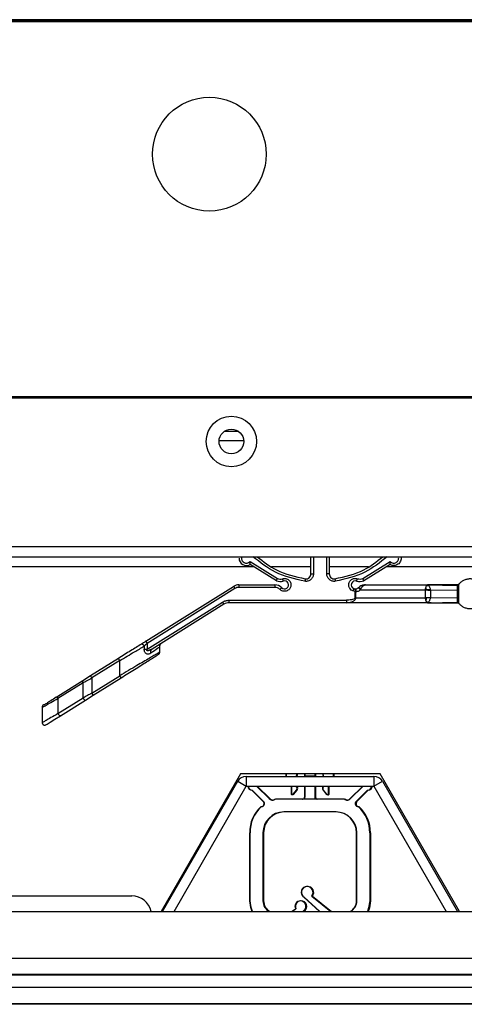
# Model space of a CAD drawing. Header units: millimetres. Extents: x 256 to 1374, y 313 to 1176.
# Tile 69 of 212: x 565 to 580, y 910 to 943. Entities that reach past the tile are written whole.
import ezdxf

# ---------------------------------------------------------------- set-up
doc = ezdxf.new("R2010")
doc.units = ezdxf.units.MM

msp = doc.modelspace()

# ---------------------------------------------------------------- linework, layer by layer
at = {"color": 7, "linetype": 'Continuous', "lineweight": 30}
for p, q in [((857.0786, 943.4832), (453.6752, 943.4832)), ((857.0786, 943.4332), (453.6752, 943.4332)), ((852.0769, 943.4166), (458.6769, 943.4166)), ((460.2517, 930.7832), (632.8119, 930.7832)), ((460.2517, 930.7366), (632.8102, 930.7366)), ((572.2991, 929.6032), (571.8081, 929.6032)), ((571.638, 929.2966), (572.4692, 929.2966)), ((856.3545, 925.7166), (454.4193, 925.7166)), ((454.1836, 925.3832), (856.5902, 925.3832)), ((573.978, 925.3832), (573.978, 925.3828)), ((574.7363, 924.8019), (574.7363, 925.3832)), ((575.353, 925.3832), (575.353, 924.8019)), ((576.1113, 925.3828), (576.1113, 925.3832)), ((573.5707, 924.5719), (572.6832, 925.115)), ((572.6854, 925.222), (573.6038, 924.6484)), ((576.4855, 924.6484), (577.4039, 925.222)), ((577.4061, 925.115), (576.5186, 924.5719)), ((575.353, 924.8019), (575.2696, 924.8019)), ((569.1695, 922.533), (572.1296, 924.3826)), ((572.1737, 924.3119), (569.2137, 922.4623)), ((572.3062, 924.4332), (573.5185, 924.4332)), ((573.5185, 924.3499), (572.3062, 924.3499)), ((573.5185, 924.4332), (573.5185, 924.3499)), ((576.3292, 924.3304), (576.3375, 924.338)), ((576.4068, 924.2666), (576.4197, 924.2904)), ((576.4068, 924.2666), (578.5851, 924.2678)), ((576.5708, 924.4332), (578.6715, 924.4332)), ((578.5851, 924.2678), (578.5851, 923.9987)), ((578.5854, 924.2707), (578.6233, 924.2695)), ((578.7613, 924.2656), (578.6233, 924.2695)), ((578.655, 924.4215), (578.6474, 924.4158)), ((578.6474, 924.4158), (578.6601, 924.4149)), ((578.6698, 924.4293), (578.655, 924.4215)), ((578.6601, 924.4149), (578.655, 924.4215)), ((578.6601, 924.4149), (578.7026, 924.4138)), ((578.6752, 924.4323), (578.6698, 924.4293)), ((578.6698, 924.4293), (578.6878, 924.4289)), ((578.6715, 924.4332), (579.6798, 924.4104)), ((578.6878, 924.4289), (578.7026, 924.4138)), ((578.7945, 924.4305), (578.7431, 924.4304)), ((579.6798, 924.4104), (579.6805, 924.4332)), ((579.7196, 924.4273), (579.7191, 924.4514)), ((576.2259, 924.2133), (576.1507, 924.2294)), ((576.2259, 923.9999), (576.2259, 924.2133)), ((576.2259, 924.2133), (576.2499, 924.2133)), ((576.2499, 923.9999), (576.2259, 923.9999)), ((576.2499, 923.9999), (576.2499, 924.2133)), ((576.2499, 923.9999), (578.5851, 923.9987)), ((578.5845, 924.2666), (578.7642, 924.247)), ((578.5852, 924), (578.7642, 924.0195)), ((578.6399, 923.9975), (578.5859, 923.9958)), ((578.7613, 924.0009), (578.6399, 923.9975)), ((578.7613, 924.2656), (578.7642, 924.247)), ((578.7613, 924.2656), (579.6797, 924.2554)), ((578.7642, 924.0195), (578.7613, 924.0009)), ((578.7613, 924.0009), (579.6797, 924.0111)), ((578.7642, 924.247), (578.7642, 924.0195)), ((569.2137, 922.2658), (571.7542, 923.8533)), ((571.7984, 923.7826), (569.3802, 922.2715)), ((571.975, 923.9166), (575.9371, 923.9166)), ((571.975, 923.8332), (571.975, 923.9166)), ((575.9371, 923.8332), (571.975, 923.8332)), ((575.9371, 923.9166), (575.9371, 923.8332)), ((578.6715, 923.8332), (575.9371, 923.8332)), ((578.6666, 923.8542), (578.6449, 923.8528)), ((578.6578, 923.843), (578.6449, 923.8528)), ((578.6578, 923.843), (578.6666, 923.8542)), ((578.6578, 923.843), (578.6687, 923.8376)), ((578.6636, 923.8457), (578.7945, 923.836)), ((578.6666, 923.8542), (578.7043, 923.855)), ((578.6687, 923.8376), (578.6752, 923.8341)), ((578.6715, 923.8332), (579.6798, 923.856)), ((578.6847, 923.8362), (578.7945, 923.836)), ((579.6805, 923.8332), (579.6798, 923.856)), ((579.7191, 923.8151), (579.7196, 923.8392)), ((569.1118, 922.3668), (569.1118, 922.2658)), ((569.2137, 922.4623), (569.2137, 922.2658)), ((569.6362, 922.1632), (569.6362, 922.3392)), ((568.242, 921.9534), (567.3026, 921.3664)), ((569.3802, 922.2715), (569.3137, 922.2418)), ((569.3561, 922.2488), (569.3158, 922.2364)), ((568.2862, 921.8827), (567.3468, 921.2957)), ((568.2862, 921.3717), (568.2862, 921.8827)), ((567.3026, 921.3664), (567.0427, 921.204)), ((567.3468, 920.7847), (568.2862, 921.3717)), ((567.3468, 921.2957), (567.3468, 920.7847)), ((567.3909, 920.7141), (568.3304, 921.3011)), ((567.0427, 921.204), (566.1964, 920.6752)), ((567.0498, 921.1333), (566.2035, 920.6045)), ((567.0498, 920.6223), (567.0498, 921.1333)), ((566.2035, 920.0935), (567.0498, 920.6223)), ((567.131, 920.5517), (567.3909, 920.7141)), ((565.6715, 920.3009), (565.6715, 919.7876)), ((566.2035, 920.6045), (566.2035, 920.0935)), ((566.2847, 920.0228), (567.131, 920.5517)), ((572.3571, 918.0599), (569.6829, 913.428)), ((577.0738, 918.0599), (572.3571, 918.0599)), ((572.5536, 917.9794), (572.5536, 917.6461)), ((572.5536, 917.9794), (576.8611, 917.9794)), ((573.9013, 918.0599), (573.8896, 918.0294)), ((573.8896, 918.0294), (573.8896, 917.9794)), ((573.9123, 918.0599), (573.9006, 918.0294)), ((573.9006, 918.0294), (573.9006, 917.9794)), ((574.2422, 917.9794), (574.266, 918.0599)), ((574.2663, 917.9794), (574.2901, 918.0599)), ((574.5229, 918.0599), (574.5229, 917.9853)), ((574.5229, 917.9853), (574.5229, 917.9794)), ((574.5339, 917.9853), (574.5229, 917.9853)), ((574.5339, 918.0599), (574.5339, 917.9853)), ((574.5339, 917.9853), (574.5339, 917.9794)), ((574.8672, 917.9853), (574.5339, 917.9853)), ((574.8672, 918.0599), (574.8672, 917.9853)), ((574.8672, 917.9853), (574.8672, 917.9794)), ((574.8913, 917.9853), (574.8672, 917.9853)), ((574.8913, 918.0599), (574.8913, 917.9853)), ((574.8913, 917.9853), (574.8913, 917.9794)), ((575.1242, 918.0599), (575.1479, 917.9794)), ((575.1352, 918.0599), (575.1589, 917.9794)), ((575.5006, 918.0294), (575.4888, 918.0599)), ((575.5006, 917.9794), (575.5006, 918.0294)), ((575.5247, 918.0294), (575.5129, 918.0599)), ((575.5247, 917.9794), (575.5247, 918.0294)), ((576.8611, 917.9794), (576.8611, 917.6461)), ((579.748, 913.428), (577.0738, 918.0599)), ((569.7334, 913.428), (572.2649, 917.8127)), ((570.1183, 913.428), (572.5536, 917.6461)), ((572.2649, 917.8127), (572.5536, 917.6461)), ((572.5536, 917.6461), (576.8611, 917.6461)), ((572.9129, 917.6418), (572.9135, 917.6461)), ((572.9129, 917.6418), (573.3265, 917.2282)), ((572.937, 917.6418), (572.9376, 917.6461)), ((572.937, 917.6418), (573.3506, 917.2282)), ((574.0646, 917.6461), (574.0646, 917.3961)), ((574.0756, 917.6461), (574.0756, 917.3961)), ((574.5229, 917.6461), (574.5229, 917.2794)), ((574.5339, 917.6461), (574.5339, 917.2794)), ((574.8672, 917.6461), (574.8672, 917.2794)), ((574.8913, 917.6461), (574.8913, 917.2794)), ((575.3256, 917.4014), (575.3256, 917.6461)), ((575.3497, 917.4014), (575.3497, 917.6461)), ((576.0636, 917.2282), (576.4772, 917.6418)), ((576.0746, 917.2282), (576.4882, 917.6418)), ((576.4766, 917.6461), (576.4772, 917.6418)), ((576.4876, 917.6461), (576.4882, 917.6418)), ((576.8611, 917.6461), (577.1498, 917.8127)), ((576.8611, 917.6461), (579.2964, 913.428)), ((577.1498, 917.8127), (579.6813, 913.428)), ((572.7479, 917.5129), (573.1296, 917.1312)), ((572.7589, 917.5129), (573.1406, 917.1312)), ((574.135, 917.3754), (574.2473, 917.5174)), ((574.1591, 917.3754), (574.2714, 917.5174)), ((575.1428, 917.5174), (575.2518, 917.3796)), ((575.1538, 917.5174), (575.2628, 917.3796)), ((576.2605, 917.1312), (576.6422, 917.5129)), ((576.2846, 917.1312), (576.6663, 917.5129)), ((573.5896, 917.2127), (573.5786, 917.2127)), ((575.8115, 917.2127), (573.5896, 917.2127)), ((575.8356, 917.2127), (575.8115, 917.2127)), ((575.5839, 916.7794), (573.8172, 916.7794)), ((572.6729, 913.7794), (572.6729, 916.0794)), ((572.6839, 913.7794), (572.6839, 916.0794)), ((573.1172, 916.0794), (573.1172, 913.7794)), ((573.1413, 916.0794), (573.1413, 913.7794)), ((576.2729, 913.7794), (576.2729, 916.0794)), ((576.2839, 913.7794), (576.2839, 916.0794)), ((576.7172, 916.0794), (576.7172, 913.7794)), ((576.7413, 916.0794), (576.7413, 913.7794)), ((525.4301, 913.9499), (568.6945, 913.9499)), ((575.0204, 913.428), (574.4942, 913.906)), ((575.0314, 913.428), (574.5052, 913.906)), ((574.7605, 913.9443), (575.409, 913.428)), ((574.7846, 913.9443), (575.4331, 913.428)), ((525.4301, 913.428), (785.3437, 913.428)), ((574.0774, 913.428), (574.2207, 913.5115)), ((574.0884, 913.428), (574.2317, 913.5115)), ((574.4808, 913.4438), (574.4587, 913.428)), ((574.5049, 913.4438), (574.4828, 913.428)), ((652.2119, 911.278), (525.4301, 911.278)), ((652.2119, 910.2959), (525.4301, 910.2959))]:
    msp.add_line(p, q, dxfattribs=at)
at = {"color": 8, "linetype": 'Continuous', "lineweight": 30}
for p, q in [((574.8196, 925.3832), (574.8196, 924.8019)), ((575.2696, 924.8019), (575.2696, 925.3832)), ((493.6302, 925.0499), (572.7896, 925.0499)), ((573.4091, 925.0499), (574.7363, 925.0499)), ((575.353, 925.0499), (576.6802, 925.0499)), ((577.2997, 925.0499), (817.1436, 925.0499)), ((785.3437, 911.8431), (525.4301, 911.8431)), ((525.4301, 911.3083), (785.3437, 911.3083)), ((785.3437, 910.8609), (525.4301, 910.8609)), ((525.4301, 910.3262), (785.3437, 910.3262))]:
    msp.add_line(p, q, dxfattribs=at)
at = {"color": 7, "linetype": 'Continuous', "lineweight": 30, "flags": 128}
for points in [[(572.1296, 924.3826), (572.1304, 924.3812), (572.1329, 924.3772), (572.137, 924.3707), (572.1425, 924.3619), (572.1492, 924.3512), (572.1568, 924.339), (572.1651, 924.3257), (572.1737, 924.3119)], [(569.2137, 922.4623), (569.2051, 922.4761), (569.1968, 922.4893), (569.1892, 922.5016), (569.1825, 922.5123), (569.177, 922.5211), (569.1729, 922.5276), (569.1704, 922.5316), (569.1695, 922.533)], [(565.799, 919.7193), (565.799, 919.7193), (565.8359, 919.7424), (565.9399, 919.8073), (566.095, 919.9043), (566.2847, 920.0228)], [(572.7506, 913.428), (572.704, 913.554), (572.6729, 913.7794)], [(572.7616, 913.428), (572.715, 913.554), (572.6839, 913.7794)], [(576.7172, 913.7794), (576.6828, 913.5423), (576.6395, 913.428)], [(576.7413, 913.7794), (576.7069, 913.5423), (576.6636, 913.428)]]:
    msp.add_lwpolyline(points, dxfattribs=at)
at = {"color": 7, "linetype": 'Continuous', "lineweight": 30}
for centre, radius in [((571.3102, 938.9499), 1.9167), ((572.0536, 929.2666), 0.85), ((572.0536, 929.2666), 0.4167)]:
    msp.add_circle(centre, radius, dxfattribs=at)
for centre, radius, start, end in [((572.5613, 925.3333), 0.25, 180, 299.17312), ((574.5696, 924.8019), 0.1667, 261.49191, 0), ((575.5196, 924.8019), 0.1667, 180, 278.50809), ((572.3062, 924.0999), 0.3333, 90, 122), ((573.5185, 924.0999), 0.3333, 45.58469, 90), ((573.7031, 924.8778), 0.3333, 246.5948, 287.7102), ((573.8451, 924.4332), 0.1333, 225.58469, 107.7102), ((576.2323, 924.4337), 0.1367, 70.88699, 248.22832), ((576.2356, 924.442), 0.1456, 248.22832, 267.55648), ((576.3862, 924.8778), 0.3333, 250.88699, 293.4052), ((571.975, 923.4999), 0.3333, 90, 122), ((572.5536, 917.6461), 0.3333, 90, 150), ((576.8611, 917.6461), 0.3333, 30, 90), ((572.7534, 917.6628), 0.15, 186.42163, 267.90485), ((572.7644, 917.6628), 0.15, 186.42163, 267.90485), ((574.1689, 917.5794), 0.1, 321.65978, 42.83343), ((574.193, 917.5794), 0.1, 321.65978, 42.83343), ((575.2212, 917.5794), 0.1, 137.16657, 218.34022), ((575.2322, 917.5794), 0.1, 137.16657, 218.34022), ((576.6367, 917.6628), 0.15, 272.09515, 353.57837), ((576.6608, 917.6628), 0.15, 272.09515, 353.57837), ((574.0979, 917.3961), 0.0333, 180, 279.50031), ((574.1089, 917.3961), 0.0333, 180, 321.65978), ((574.133, 917.3961), 0.0333, 248.80626, 321.65978), ((575.2823, 917.3929), 0.0333, 203.59842, 279.50031), ((575.2933, 917.3929), 0.0333, 203.59842, 14.7418), ((575.3174, 917.3929), 0.0333, 248.80626, 14.7418), ((573.0589, 917.0605), 0.1, 270, 45), ((573.0699, 917.0605), 0.1, 270, 45), ((573.4443, 917.3461), 0.1667, 225, 295.84193), ((573.4684, 917.3461), 0.1667, 225, 263.95468), ((573.4333, 917.3461), 0.1667, 271.89171, 295.84193), ((573.5786, 917.0461), 0.1667, 90, 115.84193), ((573.5896, 917.0461), 0.1667, 90, 115.84193), ((574.4562, 917.2794), 0.0667, 270, 0), ((574.4672, 917.2794), 0.0667, 270, 0), ((574.9339, 917.2794), 0.0667, 180, 270), ((574.958, 917.2794), 0.0667, 180, 270), ((575.8115, 917.0461), 0.1667, 64.15807, 90), ((575.8356, 917.0461), 0.1667, 64.15807, 90), ((575.9568, 917.3461), 0.1667, 244.15807, 315), ((575.9809, 917.3461), 0.1667, 244.15807, 263.95468), ((575.9458, 917.3461), 0.1667, 271.89171, 315), ((576.3312, 917.0605), 0.1, 135, 270), ((576.3553, 917.0605), 0.1, 135, 270), ((573.8117, 916.1056), 1.1391, 131.36542, 181.31897), ((573.8227, 916.1056), 1.1391, 131.36542, 181.31897), ((573.8172, 916.0794), 0.7, 90, 180), ((573.8413, 916.0794), 0.7, 90, 180), ((575.5729, 916.0794), 0.7, 0, 90), ((575.5839, 916.0794), 0.7, 0, 90), ((575.5784, 916.1056), 1.1391, 358.68103, 48.63458), ((575.6025, 916.1056), 1.1391, 358.68103, 48.63458), ((574.6002, 914.0698), 0.1951, 88.38408, 237.08586), ((574.6112, 914.0698), 0.1951, 319.94523, 237.08586), ((574.6353, 914.0698), 0.1951, 319.94523, 93.5412), ((568.6945, 913.2832), 0.6667, 12.54201, 90), ((573.5172, 913.7794), 0.4, 180, 241.45661), ((573.5413, 913.7794), 0.4, 180, 241.45661), ((574.3784, 913.5995), 0.1806, 88.25429, 209.15704), ((574.3894, 913.5995), 0.1806, 300.41642, 209.15704), ((574.4135, 913.5995), 0.1806, 300.41642, 93.82597), ((575.8729, 913.7794), 0.4, 298.54339, 0), ((575.8839, 913.7794), 0.4, 298.54339, 0)]:
    msp.add_arc(centre, radius, start, end, dxfattribs=at)
at = {"color": 8, "linetype": 'Continuous', "lineweight": 30}
for points, knots in [([(572.4035, 925.3832), (572.4018, 925.3791), (572.3944, 925.3611), (572.3934, 925.3262), (572.4003, 925.2823), (572.4207, 925.2396), (572.4547, 925.2014), (572.5026, 925.174), (572.5571, 925.1637), (572.6083, 925.1711), (572.6527, 925.1906), (572.6745, 925.2115), (572.6854, 925.222)], [0, 0, 0, 0, 0.0296237, 0.128792, 0.2259999, 0.3236072, 0.4388118, 0.560912, 0.6836262, 0.8004929, 0.9001406, 1, 1, 1, 1]), ([(574.5327, 924.5547), (574.1881, 924.6323), (573.5405, 924.7782), (573.022, 925.1904), (572.7794, 925.3832)], [0, 0, 0, 0, 0.53216958, 1, 1, 1, 1]), ([(577.3099, 925.3832), (577.0673, 925.1904), (576.5488, 924.7782), (575.9012, 924.6323), (575.5566, 924.5547)], [0, 0, 0, 0, 0.4678282, 1, 1, 1, 1]), ([(577.4039, 925.222), (577.4148, 925.2116), (577.4366, 925.1907), (577.4809, 925.1711), (577.5322, 925.1637), (577.5867, 925.174), (577.6346, 925.2014), (577.6685, 925.2396), (577.689, 925.2823), (577.6959, 925.3261), (577.6949, 925.3611), (577.6875, 925.379), (577.6857, 925.3832)], [0, 0, 0, 0, 0.0996444, 0.1994993, 0.3163543, 0.4390784, 0.5611778, 0.6763742, 0.7735856, 0.8711912, 0.9699553, 1, 1, 1, 1]), ([(569.6362, 922.3391), (569.6322, 922.3363), (569.624, 922.3305), (569.5436, 922.2741), (569.4204, 922.1876), (569.3385, 922.1302)], [0, 0, 0, 0, 0.2467003, 0.4992696, 1, 1, 1, 1]), ([(569.6362, 922.1632), (569.6362, 922.1632), (569.646, 922.1676), (569.6172, 922.1528), (569.5581, 922.1174), (569.4447, 922.0509), (569.2329, 921.9268), (568.8483, 921.7013), (568.4842, 921.4879), (568.2862, 921.3717)], [0, 0, 0, 0, 0.0000703, 0.1045281, 0.2109357, 0.3259567, 0.449041, 0.7003064, 1, 1, 1, 1]), ([(569.3137, 922.2418), (569.2936, 922.2305), (569.2645, 922.2142), (569.2284, 922.2103), (569.214, 922.2136), (569.2086, 922.2167), (569.2056, 922.2195), (569.2033, 922.2231), (569.2015, 922.2291), (569.2023, 922.2444), (569.2088, 922.2567), (569.2137, 922.2658)], [0, 0, 0, 0, 0.414028, 0.5971516, 0.6621705, 0.6896814, 0.7148292, 0.7406675, 0.7672072, 0.8275359, 1, 1, 1, 1]), ([(565.6715, 920.3009), (565.678, 920.3047), (565.6913, 920.3125), (565.7982, 920.3731), (565.9665, 920.4698), (566.1208, 920.5575), (566.2035, 920.6045)], [0, 0, 0, 0, 0.226512, 0.4634951, 0.7127439, 1, 1, 1, 1]), ([(566.2035, 920.0935), (566.1208, 920.0465), (565.9665, 919.9588), (565.7982, 919.8621), (565.6913, 919.8015), (565.678, 919.7938), (565.6715, 919.79)], [0, 0, 0, 0, 0.28728879, 0.53656472, 0.77352373, 1, 1, 1, 1])]:
    msp.add_open_spline(points, degree=3, knots=knots, dxfattribs=at)
at = {"color": 7, "linetype": 'Continuous', "lineweight": 30}
for points, knots in [([(572.9247, 925.3832), (573.1329, 925.2194), (573.6111, 924.8429), (574.208, 924.7114), (574.545, 924.6371)], [0, 0, 0, 0, 0.4353267, 1, 1, 1, 1]), ([(575.5443, 924.6371), (575.8813, 924.7114), (576.4782, 924.8429), (576.9564, 925.2194), (577.1646, 925.3832)], [0, 0, 0, 0, 0.5646733, 1, 1, 1, 1]), ([(577.7709, 925.3832), (577.7728, 925.3768), (577.7812, 925.3484), (577.7774, 925.2945), (577.7585, 925.2282), (577.721, 925.1695), (577.6693, 925.1232), (577.6068, 925.0927), (577.5386, 925.0805), (577.4689, 925.0863), (577.427, 925.1054), (577.4061, 925.115)], [0, 0, 0, 0, 0.0352782, 0.1558692, 0.2764609, 0.3970476, 0.5176402, 0.6382298, 0.7588215, 0.8794128, 1, 1, 1, 1]), ([(572.6832, 925.115), (572.6832, 925.1155), (572.6834, 925.1165), (572.6841, 925.1244), (572.6849, 925.1363), (572.686, 925.1561), (572.6871, 925.1853), (572.6859, 925.2098), (572.6854, 925.222)], [0, 0, 0, 0, 0.12301689, 0.25038405, 0.38069979, 0.51180154, 0.75730267, 1, 1, 1, 1]), ([(577.4061, 925.115), (577.4061, 925.1154), (577.4061, 925.1161), (577.4056, 925.1221), (577.4048, 925.1315), (577.4036, 925.1485), (577.4026, 925.1788), (577.4034, 925.2063), (577.4039, 925.222)], [0, 0, 0, 0, 0.1046346, 0.2153179, 0.3316848, 0.4531666, 0.6886496, 1, 1, 1, 1]), ([(573.5707, 924.5719), (573.5713, 924.5732), (573.5725, 924.576), (573.5814, 924.5967), (573.5926, 924.6224), (573.6002, 924.6399), (573.6038, 924.6484)], [0, 0, 0, 0, 0.2702229, 0.5623986, 0.789744, 1, 1, 1, 1]), ([(573.6038, 924.6484), (573.6326, 924.639), (573.6903, 924.6201), (573.7495, 924.6331), (573.7792, 924.6396)], [0, 0, 0, 0, 0.4999924, 1, 1, 1, 1]), ([(573.7792, 924.6396), (573.7963, 924.6439), (573.8307, 924.6523), (573.8866, 924.6482), (573.9428, 924.6299), (573.9944, 924.5944), (574.0337, 924.5457), (574.0564, 924.491), (574.0641, 924.4357), (574.0579, 924.3828), (574.0396, 924.3326), (574.008, 924.2867), (573.9631, 924.248), (573.9061, 924.2222), (573.844, 924.2136), (573.7847, 924.2226), (573.733, 924.2446), (573.7062, 924.2676), (573.6934, 924.2785)], [0, 0, 0, 0, 0.05780342, 0.11570984, 0.18148351, 0.25000398, 0.31852303, 0.38429887, 0.44205944, 0.50001276, 0.55777237, 0.61572475, 0.68150385, 0.75001905, 0.81853739, 0.88431509, 0.94521021, 1, 1, 1, 1]), ([(573.8045, 924.5602), (573.8041, 924.5616), (573.8031, 924.5646), (573.7963, 924.586), (573.7877, 924.6127), (573.7819, 924.6309), (573.7792, 924.6396)], [0, 0, 0, 0, 0.2702244, 0.5624023, 0.7897379, 1, 1, 1, 1]), ([(574.8196, 924.8019), (574.8187, 924.7849), (574.8167, 924.7508), (574.8, 924.7004), (574.7729, 924.6527), (574.7342, 924.6109), (574.6872, 924.5788), (574.636, 924.5591), (574.5837, 924.55), (574.5497, 924.5531), (574.5327, 924.5547)], [0, 0, 0, 0, 0.1188773, 0.2379586, 0.3673022, 0.499997, 0.6326896, 0.7620384, 0.8809148, 1, 1, 1, 1]), ([(574.545, 924.6371), (574.5448, 924.6356), (574.5443, 924.6326), (574.541, 924.6103), (574.5368, 924.5826), (574.534, 924.5637), (574.5327, 924.5547)], [0, 0, 0, 0, 0.2702235, 0.5624098, 0.7897344, 1, 1, 1, 1]), ([(574.7363, 924.8019), (574.7376, 924.8019), (574.7401, 924.8019), (574.7593, 924.8019), (574.7869, 924.8019), (574.8087, 924.8019), (574.8196, 924.8019)], [0, 0, 0, 0, 0.24999445, 0.49997724, 0.750013, 1, 1, 1, 1]), ([(575.5566, 924.5547), (575.5396, 924.5531), (575.5056, 924.55), (575.4533, 924.559), (575.4021, 924.5788), (575.3551, 924.6109), (575.3164, 924.6527), (575.2893, 924.7004), (575.2726, 924.7507), (575.2706, 924.7848), (575.2696, 924.8019)], [0, 0, 0, 0, 0.1188755, 0.2379527, 0.3673016, 0.4999943, 0.6326912, 0.7620324, 0.8809125, 1, 1, 1, 1]), ([(575.5443, 924.6371), (575.5445, 924.6356), (575.545, 924.6326), (575.5483, 924.6103), (575.5525, 924.5826), (575.5553, 924.5637), (575.5566, 924.5547)], [0, 0, 0, 0, 0.2702253, 0.5624088, 0.7897339, 1, 1, 1, 1]), ([(576.1507, 924.2294), (576.1321, 924.2387), (576.0901, 924.2596), (576.0481, 924.3083), (576.023, 924.3602), (576.0119, 924.4081), (576.0117, 924.4594), (576.0241, 924.5113), (576.0487, 924.5587), (576.0824, 924.5972), (576.1221, 924.6262), (576.175, 924.6491), (576.2387, 924.6584), (576.2842, 924.6467), (576.3043, 924.6416)], [0, 0, 0, 0, 0.0913396, 0.2060847, 0.27546, 0.3450946, 0.4214254, 0.5000019, 0.5785779, 0.6549113, 0.7242822, 0.7939198, 0.908666, 1, 1, 1, 1]), ([(576.277, 924.5628), (576.2775, 924.5642), (576.2785, 924.5671), (576.2859, 924.5884), (576.2951, 924.6149), (576.3013, 924.6329), (576.3043, 924.6416)], [0, 0, 0, 0, 0.2702229, 0.5624047, 0.789741, 1, 1, 1, 1]), ([(576.3043, 924.6416), (576.3348, 924.6342), (576.3959, 924.6195), (576.4556, 924.6387), (576.4855, 924.6484)], [0, 0, 0, 0, 0.4999933, 1, 1, 1, 1]), ([(576.5186, 924.5719), (576.518, 924.5732), (576.5168, 924.576), (576.5078, 924.5967), (576.4967, 924.6224), (576.4891, 924.6399), (576.4855, 924.6484)], [0, 0, 0, 0, 0.2702224, 0.5623976, 0.7897294, 1, 1, 1, 1]), ([(580.4905, 924.4514), (580.4676, 924.476), (580.4202, 924.5272), (580.328, 924.585), (580.2211, 924.6242), (580.1048, 924.6378), (579.9885, 924.6242), (579.8816, 924.585), (579.7895, 924.5272), (579.742, 924.476), (579.7191, 924.4514)], [0, 0, 0, 0, 0.1143095, 0.2373115, 0.366879, 0.4999943, 0.633115, 0.762682, 0.8856895, 1, 1, 1, 1]), ([(572.3062, 924.3499), (572.2828, 924.3482), (572.236, 924.3449), (572.1945, 924.3229), (572.1737, 924.3119)], [0, 0, 0, 0, 0.5000018, 1, 1, 1, 1]), ([(572.3062, 924.4332), (572.3062, 924.432), (572.3062, 924.4295), (572.3062, 924.4102), (572.3062, 924.3827), (572.3062, 924.3608), (572.3062, 924.3499)], [0, 0, 0, 0, 0.2499917, 0.4999718, 0.749997, 1, 1, 1, 1]), ([(573.6934, 924.2785), (573.6678, 924.299), (573.6165, 924.3399), (573.5511, 924.3466), (573.5185, 924.3499)], [0, 0, 0, 0, 0.4999932, 1, 1, 1, 1]), ([(573.7518, 924.338), (573.7507, 924.3369), (573.7486, 924.3348), (573.7328, 924.3187), (573.7132, 924.2986), (573.6998, 924.285), (573.6934, 924.2785)], [0, 0, 0, 0, 0.2702233, 0.5624105, 0.7897271, 1, 1, 1, 1]), ([(576.1816, 924.3068), (576.1812, 924.3057), (576.1806, 924.3042), (576.1767, 924.2945), (576.1727, 924.2845), (576.1678, 924.2721), (576.1606, 924.2541), (576.1546, 924.2391), (576.1507, 924.2294)], [0, 0, 0, 0, 0.239479, 0.3683559, 0.4999799, 0.6316435, 0.7605449, 1, 1, 1, 1]), ([(576.2294, 924.2965), (576.2294, 924.2954), (576.2293, 924.2937), (576.2289, 924.2833), (576.2284, 924.2726), (576.2278, 924.2592), (576.227, 924.2398), (576.2263, 924.2237), (576.2259, 924.2133)], [0, 0, 0, 0, 0.2394804, 0.3683503, 0.499977, 0.6316433, 0.7605349, 1, 1, 1, 1]), ([(576.2294, 924.2965), (576.2409, 924.2968), (576.2621, 924.2974), (576.2968, 924.3078), (576.3171, 924.322), (576.3292, 924.3304)], [0, 0, 0, 0, 0.3232186, 0.5977888, 1, 1, 1, 1]), ([(576.2294, 924.2965), (576.2323, 924.2954), (576.2367, 924.2936), (576.2417, 924.2836), (576.2452, 924.2731), (576.2478, 924.26), (576.2501, 924.2404), (576.25, 924.224), (576.2499, 924.2133)], [0, 0, 0, 0, 0.23207393, 0.35864816, 0.4893523, 0.62158433, 0.75265464, 1, 1, 1, 1]), ([(576.4068, 924.2666), (576.4033, 924.2709), (576.3962, 924.28), (576.3843, 924.2933), (576.3717, 924.3061), (576.3594, 924.317), (576.3484, 924.3253), (576.3394, 924.3303), (576.3328, 924.3321), (576.3304, 924.331), (576.3292, 924.3304)], [0, 0, 0, 0, 0.1143667, 0.2374041, 0.3669497, 0.500031, 0.6330761, 0.7626121, 0.8856354, 1, 1, 1, 1]), ([(576.5708, 924.4332), (576.53, 924.429), (576.4668, 924.4225), (576.3886, 924.3824), (576.3534, 924.3518), (576.3375, 924.338)], [0, 0, 0, 0, 0.5022712, 0.7763282, 1, 1, 1, 1]), ([(576.3375, 924.338), (576.3408, 924.3395), (576.3459, 924.3418), (576.3585, 924.3378), (576.3699, 924.3321), (576.3827, 924.3237), (576.3997, 924.3105), (576.4118, 924.2983), (576.4197, 924.2904)], [0, 0, 0, 0, 0.2380199, 0.36745, 0.4999911, 0.6325342, 0.7619242, 1, 1, 1, 1]), ([(576.4197, 924.2904), (576.4284, 924.3072), (576.4472, 924.343), (576.4796, 924.3864), (576.5216, 924.4243), (576.5526, 924.4299), (576.5708, 924.4332)], [0, 0, 0, 0, 0.1900946, 0.4054029, 0.6512254, 1, 1, 1, 1]), ([(578.6054, 924.3453), (578.6009, 924.3319), (578.5928, 924.308), (578.5874, 924.2801), (578.5851, 924.2678)], [0, 0, 0, 0, 0.5598983, 1, 1, 1, 1]), ([(578.6474, 924.4158), (578.6392, 924.4076), (578.623, 924.3913), (578.6112, 924.3606), (578.6054, 924.3453)], [0, 0, 0, 0, 0.5010292, 1, 1, 1, 1]), ([(578.6233, 924.2695), (578.6213, 924.2824), (578.6172, 924.309), (578.6095, 924.333), (578.6056, 924.3453)], [0, 0, 0, 0, 0.4891699, 1, 1, 1, 1]), ([(578.6715, 924.4332), (578.6709, 924.4332), (578.6696, 924.4332), (578.6698, 924.4331), (578.6721, 924.4328), (578.674, 924.4325), (578.6752, 924.4323)], [0, 0, 0, 0, 0.2291294, 0.4606516, 0.6472043, 1, 1, 1, 1]), ([(578.6752, 924.4323), (578.674, 924.4325), (578.6721, 924.4328), (578.6698, 924.4331), (578.6696, 924.4332), (578.6709, 924.4332), (578.6715, 924.4332)], [0, 0, 0, 0, 0.3506533, 0.5378836, 0.7686387, 1, 1, 1, 1]), ([(579.6866, 924.4332), (579.4946, 924.4331), (579.1494, 924.4329), (578.8184, 924.4331), (578.6715, 924.4332)], [0, 0, 0, 0, 0.556191, 1, 1, 1, 1]), ([(578.6752, 924.4323), (578.6767, 924.4321), (578.6796, 924.4318), (578.6845, 924.4308), (578.6864, 924.4297), (578.6878, 924.4289)], [0, 0, 0, 0, 0.2289155, 0.4680322, 1, 1, 1, 1]), ([(578.7026, 924.4138), (578.708, 924.4057), (578.7185, 924.3895), (578.7393, 924.3539), (578.7533, 924.3119), (578.7587, 924.2806), (578.7613, 924.2656)], [0, 0, 0, 0, 0.2555592, 0.5079029, 0.763093, 1, 1, 1, 1]), ([(579.6797, 924.2554), (579.6796, 924.2724), (579.6792, 924.3064), (579.6793, 924.3499), (579.6793, 924.3861), (579.6796, 924.4023), (579.6798, 924.4104)], [0, 0, 0, 0, 0.2504319, 0.4997853, 0.7492454, 1, 1, 1, 1]), ([(579.7196, 924.4273), (579.717, 924.4248), (579.7118, 924.4197), (579.7019, 924.4143), (579.6911, 924.4109), (579.6835, 924.4106), (579.6798, 924.4104)], [0, 0, 0, 0, 0.2473127, 0.5007562, 0.7536763, 1, 1, 1, 1]), ([(579.7191, 924.4514), (579.7166, 924.4488), (579.7116, 924.4434), (579.702, 924.4377), (579.6915, 924.4339), (579.6842, 924.4335), (579.6805, 924.4332)], [0, 0, 0, 0, 0.2474239, 0.5006598, 0.753488, 1, 1, 1, 1]), ([(579.7196, 924.2623), (579.7199, 924.2974), (579.7206, 924.3692), (579.7199, 924.4077), (579.7196, 924.4273)], [0, 0, 0, 0, 0.4891762, 1, 1, 1, 1]), ([(575.9371, 923.8332), (575.9809, 923.8359), (576.0561, 923.8405), (576.1436, 923.8717), (576.1965, 923.9047), (576.2268, 923.9346), (576.2465, 923.9666), (576.2488, 923.9893), (576.2499, 923.9999)], [0, 0, 0, 0, 0.3439032, 0.5908236, 0.7195371, 0.8278391, 0.9193507, 1, 1, 1, 1]), ([(576.2259, 923.9999), (576.2256, 923.9975), (576.2251, 923.9925), (576.2204, 923.9824), (576.2055, 923.9672), (576.165, 923.9463), (576.0736, 923.9221), (575.992, 923.9188), (575.9371, 923.9166)], [0, 0, 0, 0, 0.0232743, 0.0475176, 0.1040398, 0.2230652, 0.4770519, 1, 1, 1, 1]), ([(576.2499, 924.2133), (576.2704, 924.214), (576.3071, 924.2154), (576.3611, 924.2341), (576.3906, 924.2551), (576.4068, 924.2666)], [0, 0, 0, 0, 0.3645082, 0.6528024, 1, 1, 1, 1]), ([(578.5851, 923.9987), (578.5867, 923.9898), (578.5903, 923.97), (578.6002, 923.9357), (578.6081, 923.914), (578.613, 923.9007)], [0, 0, 0, 0, 0.2433816, 0.5390106, 1, 1, 1, 1]), ([(578.613, 923.9007), (578.6192, 923.9159), (578.6313, 923.9454), (578.6371, 923.9805), (578.6399, 923.9975)], [0, 0, 0, 0, 0.5144921, 1, 1, 1, 1]), ([(578.7613, 924.0009), (578.7588, 923.9863), (578.7535, 923.9559), (578.7401, 923.9147), (578.7201, 923.8795), (578.7096, 923.8632), (578.7043, 923.855)], [0, 0, 0, 0, 0.2368845, 0.4920988, 0.7455379, 1, 1, 1, 1]), ([(579.6798, 923.8561), (579.6796, 923.8642), (579.6793, 923.8803), (579.6793, 923.9166), (579.6792, 923.96), (579.6796, 923.9941), (579.6797, 924.0111)], [0, 0, 0, 0, 0.25075151, 0.50020418, 0.74953309, 1, 1, 1, 1]), ([(579.7196, 924.2623), (579.7171, 924.2612), (579.7119, 924.259), (579.7019, 924.2568), (579.691, 924.2554), (579.6835, 924.2554), (579.6797, 924.2554)], [0, 0, 0, 0, 0.2467265, 0.4999913, 0.7532007, 1, 1, 1, 1]), ([(579.6797, 924.0111), (579.6799, 924.0309), (579.6804, 924.0703), (579.6806, 924.1333), (579.6804, 924.1962), (579.6799, 924.2356), (579.6797, 924.2554)], [0, 0, 0, 0, 0.2503068, 0.5002502, 0.7500975, 1, 1, 1, 1]), ([(579.7196, 924.0042), (579.717, 924.0053), (579.7118, 924.0074), (579.7019, 924.0096), (579.691, 924.011), (579.6835, 924.0111), (579.6797, 924.0111)], [0, 0, 0, 0, 0.24721623, 0.50056576, 0.75366048, 1, 1, 1, 1]), ([(579.7196, 924.0042), (579.7195, 924.0251), (579.7191, 924.0667), (579.7191, 924.1332), (579.7191, 924.1998), (579.7195, 924.2414), (579.7196, 924.2623)], [0, 0, 0, 0, 0.2501142, 0.5000173, 0.7500269, 1, 1, 1, 1]), ([(579.7196, 923.8392), (579.7199, 923.8588), (579.7206, 923.8972), (579.7199, 923.9691), (579.7196, 924.0042)], [0, 0, 0, 0, 0.51077007, 1, 1, 1, 1]), ([(571.7542, 923.8533), (571.7888, 923.8716), (571.8579, 923.9082), (571.936, 923.9138), (571.975, 923.9166)], [0, 0, 0, 0, 0.49999553, 1, 1, 1, 1]), ([(571.7984, 923.7826), (571.7977, 923.7836), (571.7964, 923.7858), (571.7862, 923.8021), (571.7716, 923.8255), (571.76, 923.844), (571.7542, 923.8533)], [0, 0, 0, 0, 0.2499919, 0.4999806, 0.7500057, 1, 1, 1, 1]), ([(578.613, 923.9007), (578.6173, 923.8914), (578.6266, 923.8714), (578.6385, 923.8593), (578.6449, 923.8528)], [0, 0, 0, 0, 0.4684011, 1, 1, 1, 1]), ([(578.6687, 923.8375), (578.672, 923.8377), (578.6786, 923.8379), (578.6852, 923.838), (578.6885, 923.838)], [0, 0, 0, 0, 0.5003353, 1, 1, 1, 1]), ([(578.6752, 923.8341), (578.674, 923.8339), (578.6721, 923.8336), (578.6698, 923.8334), (578.6696, 923.8332), (578.6709, 923.8332), (578.6715, 923.8332)], [0, 0, 0, 0, 0.3501964, 0.5378997, 0.7686467, 1, 1, 1, 1]), ([(578.6715, 923.8332), (578.6709, 923.8332), (578.6696, 923.8332), (578.6698, 923.8334), (578.6721, 923.8336), (578.674, 923.8339), (578.6752, 923.8341)], [0, 0, 0, 0, 0.2291371, 0.4606671, 0.6467485, 1, 1, 1, 1]), ([(578.6715, 923.8332), (578.7961, 923.8332), (579.1202, 923.8332), (579.4708, 923.8332), (579.6866, 923.8332)], [0, 0, 0, 0, 0.38446164, 1, 1, 1, 1]), ([(578.6884, 923.838), (578.6868, 923.8371), (578.6838, 923.8354), (578.6778, 923.8346), (578.6752, 923.8342)], [0, 0, 0, 0, 0.5623358, 1, 1, 1, 1]), ([(578.6752, 923.8342), (578.6767, 923.8344), (578.6796, 923.8347), (578.6845, 923.8356), (578.6864, 923.8368), (578.6878, 923.8376)], [0, 0, 0, 0, 0.2288278, 0.4678529, 1, 1, 1, 1]), ([(578.7043, 923.855), (578.7017, 923.8515), (578.6965, 923.8443), (578.6911, 923.8401), (578.6884, 923.838)], [0, 0, 0, 0, 0.4994056, 1, 1, 1, 1]), ([(579.7196, 923.8392), (579.717, 923.8417), (579.7118, 923.8468), (579.7019, 923.8522), (579.6911, 923.8556), (579.6835, 923.8559), (579.6798, 923.856)], [0, 0, 0, 0, 0.2466935, 0.4999435, 0.7531842, 1, 1, 1, 1]), ([(579.6805, 923.8332), (579.6842, 923.833), (579.6915, 923.8325), (579.702, 923.8288), (579.7116, 923.8231), (579.7166, 923.8177), (579.7191, 923.8151)], [0, 0, 0, 0, 0.246512, 0.4993402, 0.7525761, 1, 1, 1, 1]), ([(579.7191, 923.8151), (579.742, 923.7904), (579.7895, 923.7393), (579.8816, 923.6815), (579.9885, 923.6423), (580.1048, 923.6287), (580.2211, 923.6423), (580.328, 923.6815), (580.4202, 923.7393), (580.4676, 923.7904), (580.4905, 923.8151)], [0, 0, 0, 0, 0.1143105, 0.237318, 0.366885, 0.5000057, 0.633121, 0.7626885, 0.8856905, 1, 1, 1, 1]), ([(569.0164, 922.4373), (568.8983, 922.3635), (568.6569, 922.2126), (568.3823, 922.0411), (568.242, 921.9534)], [0, 0, 0, 0, 0.4889355, 1, 1, 1, 1]), ([(568.2862, 921.8827), (568.4559, 921.9822), (568.7494, 922.1544), (569.0043, 922.3037), (569.1118, 922.3668)], [0, 0, 0, 0, 0.57814702, 1, 1, 1, 1]), ([(569.0161, 922.4371), (569.0195, 922.4387), (569.0264, 922.4421), (569.0394, 922.4413), (569.0529, 922.4366), (569.0663, 922.4283), (569.0795, 922.417), (569.0921, 922.4026), (569.1036, 922.3854), (569.109, 922.373), (569.1118, 922.3668)], [0, 0, 0, 0, 0.1308477, 0.2601946, 0.3844664, 0.5005763, 0.6161859, 0.7399886, 0.8691516, 1, 1, 1, 1]), ([(569.1695, 922.533), (569.1425, 922.5161), (569.0884, 922.4823), (569.0404, 922.4523), (569.0164, 922.4373)], [0, 0, 0, 0, 0.4987309, 1, 1, 1, 1]), ([(569.2137, 922.4623), (569.1958, 922.4455), (569.1602, 922.4121), (569.1278, 922.3818), (569.1118, 922.3668)], [0, 0, 0, 0, 0.504063, 1, 1, 1, 1]), ([(569.6362, 922.3391), (569.6375, 922.3551), (569.6397, 922.3822), (569.6545, 922.417), (569.6762, 922.4512), (569.6996, 922.4691), (569.7146, 922.4805)], [0, 0, 0, 0, 0.2841832, 0.4804749, 0.6677312, 1, 1, 1, 1]), ([(568.242, 921.9534), (568.2427, 921.9523), (568.244, 921.9502), (568.2542, 921.9339), (568.2688, 921.9105), (568.2804, 921.892), (568.2862, 921.8827)], [0, 0, 0, 0, 0.2499933, 0.4999789, 0.7500122, 1, 1, 1, 1]), ([(568.3304, 921.3011), (568.4841, 921.3972), (568.7914, 921.5892), (569.1389, 921.8063), (569.3623, 921.9459), (569.4925, 922.0273), (569.5801, 922.082), (569.5914, 922.089), (569.597, 922.0926)], [0, 0, 0, 0, 0.2504114, 0.5002528, 0.6254432, 0.7504501, 0.8752812, 1, 1, 1, 1]), ([(569.3385, 922.1302), (569.3168, 922.1182), (569.2835, 922.0998), (569.2327, 922.0975), (569.1942, 922.1078), (569.1596, 922.1301), (569.1318, 922.1657), (569.1145, 922.2127), (569.1127, 922.2475), (569.1118, 922.2658)], [0, 0, 0, 0, 0.25522808, 0.39173952, 0.51354641, 0.63820097, 0.75174803, 0.86995437, 1, 1, 1, 1]), ([(569.1118, 922.2658), (569.1273, 922.2658), (569.1584, 922.2658), (569.1953, 922.2658), (569.2137, 922.2658)], [0, 0, 0, 0, 0.4999764, 1, 1, 1, 1]), ([(569.3385, 922.1302), (569.336, 922.1447), (569.3307, 922.1743), (569.337, 922.2153), (569.353, 922.25), (569.3712, 922.2644), (569.3802, 922.2715)], [0, 0, 0, 0, 0.2448189, 0.4999971, 0.7551837, 1, 1, 1, 1]), ([(569.597, 922.0926), (569.6054, 922.0991), (569.6182, 922.1092), (569.6291, 922.1284), (569.6348, 922.1444), (569.6356, 922.1556), (569.636, 922.1611)], [0, 0, 0, 0, 0.3837013, 0.59025, 0.801162, 1, 1, 1, 1]), ([(567.0498, 921.1333), (567.0893, 921.1551), (567.1846, 921.2075), (567.287, 921.2632), (567.3468, 921.2957)], [0, 0, 0, 0, 0.4156164, 1, 1, 1, 1]), ([(567.3468, 921.2957), (567.341, 921.305), (567.3294, 921.3235), (567.3148, 921.3469), (567.3046, 921.3632), (567.3033, 921.3653), (567.3026, 921.3664)], [0, 0, 0, 0, 0.2500008, 0.5000178, 0.7500095, 1, 1, 1, 1]), ([(568.2862, 921.3717), (568.292, 921.3625), (568.3036, 921.344), (568.3182, 921.3206), (568.3284, 921.3043), (568.3297, 921.3021), (568.3304, 921.3011)], [0, 0, 0, 0, 0.25003424, 0.50004493, 0.75000789, 1, 1, 1, 1]), ([(567.0427, 921.204), (567.0401, 921.2013), (567.035, 921.196), (567.0343, 921.179), (567.0388, 921.1576), (567.0461, 921.1414), (567.0498, 921.1333)], [0, 0, 0, 0, 0.2499989, 0.4999908, 0.7499939, 1, 1, 1, 1]), ([(566.1964, 920.6752), (566.1317, 920.6343), (566.0024, 920.5527), (565.8359, 920.4546), (565.7642, 920.3875), (565.6505, 920.3716), (565.7107, 920.3716), (565.7107, 920.3716)], [0, 0, 0, 0, 0.2511117, 0.5014327, 0.7510064, 0.9999863, 1, 1, 1, 1]), ([(566.2035, 920.6045), (566.1998, 920.6126), (566.1925, 920.6287), (566.188, 920.6502), (566.1887, 920.6671), (566.1938, 920.6725), (566.1964, 920.6752)], [0, 0, 0, 0, 0.2499785, 0.4999653, 0.7500155, 1, 1, 1, 1]), ([(567.3468, 920.7847), (567.2957, 920.7569), (567.1935, 920.7011), (567.0977, 920.6486), (567.0498, 920.6223)], [0, 0, 0, 0, 0.4996262, 1, 1, 1, 1]), ([(567.0498, 920.6223), (567.0527, 920.6168), (567.0585, 920.6059), (567.0693, 920.5903), (567.0808, 920.5763), (567.0926, 920.5647), (567.1042, 920.556), (567.1148, 920.5507), (567.1242, 920.5488), (567.1288, 920.5507), (567.131, 920.5517)], [0, 0, 0, 0, 0.125024, 0.2500356, 0.3750134, 0.5000257, 0.6250217, 0.7500239, 0.8750049, 1, 1, 1, 1]), ([(567.3909, 920.7141), (567.3903, 920.7151), (567.389, 920.7173), (567.3787, 920.7336), (567.3642, 920.757), (567.3526, 920.7755), (567.3468, 920.7847)], [0, 0, 0, 0, 0.2499933, 0.4999789, 0.7500122, 1, 1, 1, 1]), ([(565.7107, 920.3716), (565.7035, 920.3661), (565.6887, 920.3547), (565.6744, 920.3294), (565.6725, 920.3103), (565.6715, 920.3008)], [0, 0, 0, 0, 0.3213323, 0.6614036, 1, 1, 1, 1]), ([(566.2847, 920.0228), (566.2825, 920.0219), (566.2779, 920.02), (566.2685, 920.0219), (566.2579, 920.0271), (566.2463, 920.0358), (566.2345, 920.0475), (566.223, 920.0614), (566.2122, 920.0771), (566.2064, 920.088), (566.2035, 920.0935)], [0, 0, 0, 0, 0.12499245, 0.25002627, 0.37497259, 0.50001192, 0.62497851, 0.75001153, 0.87501252, 1, 1, 1, 1]), ([(565.6715, 919.7911), (565.6721, 919.7833), (565.6731, 919.7677), (565.6827, 919.7464), (565.6965, 919.7292), (565.7136, 919.7166), (565.7332, 919.7086), (565.755, 919.7057), (565.7782, 919.7085), (565.792, 919.7157), (565.799, 919.7193)], [0, 0, 0, 0, 0.1313306, 0.2615071, 0.3857462, 0.5004731, 0.6147478, 0.738659, 0.8686518, 1, 1, 1, 1])]:
    msp.add_open_spline(points, degree=3, knots=knots, dxfattribs=at)

doc.saveas('drawing.dxf')
